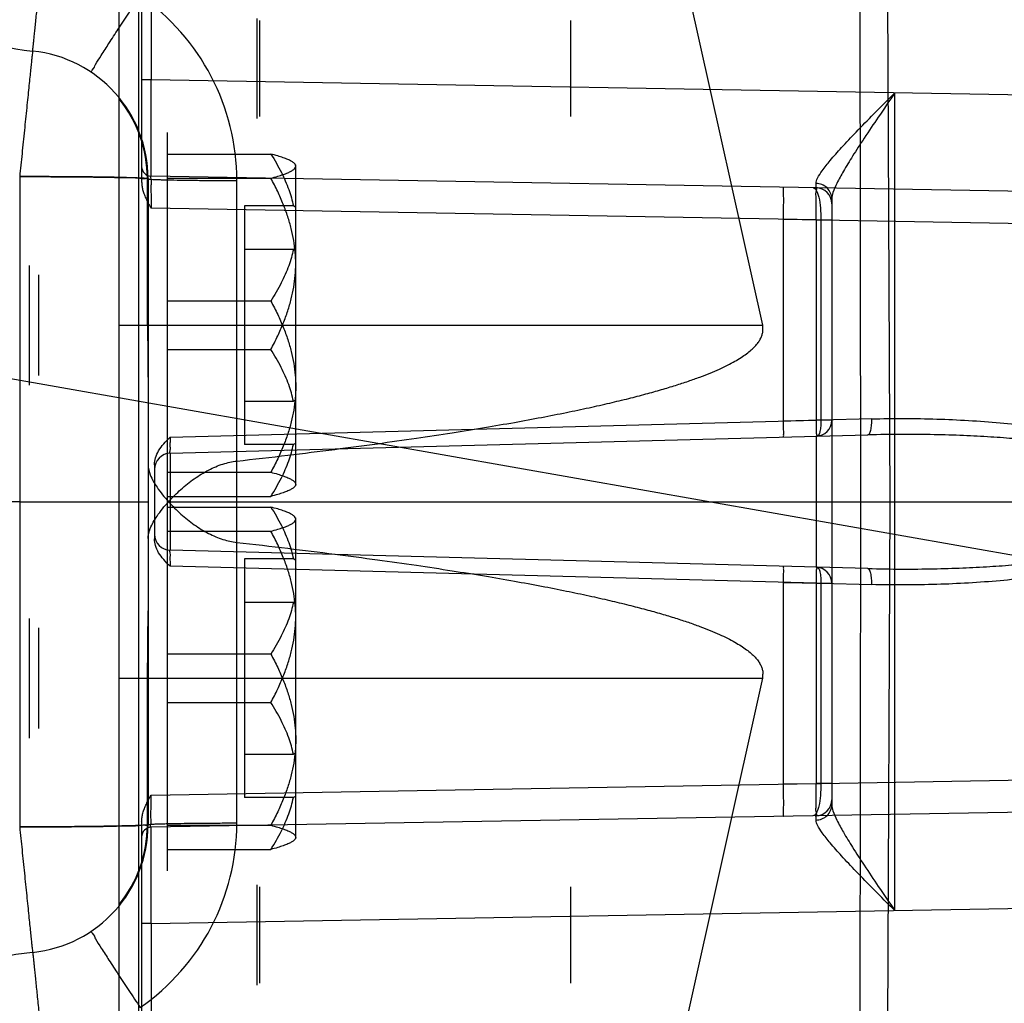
# Model space of a CAD drawing. Header units: millimetres. Extents: x 0 to 770, y -15 to 420.
# Tile 29 of 116: x 145.61 to 148.16, y 268.38 to 270.93. Entities that reach past the tile are written whole.
import ezdxf

# ---------------------------------------------------------------- set-up
doc = ezdxf.new("R2010")
doc.units = ezdxf.units.MM
doc.header["$LTSCALE"] = 32.67
doc.linetypes.add('PHANTOM', pattern=[0.8, 0.45, -0.05, 0.1, -0.05, 0.1, -0.05])
doc.layers.get('0').update_dxf_attribs({"linetype": 'CONTINUOUS'})
doc.layers.add('CRV2', color=7, linetype='CONTINUOUS')
doc.layers.add('DRIV_DIM', color=7, linetype='CONTINUOUS')
doc.styles.get("Standard").update_dxf_attribs({"font": 'txt', "width": 0.8})
doc.dimstyles.new('DIMSTYLE_11', dxfattribs={"dimtxt": 3.8, "dimasz": 1.8, "dimexe": 2, "dimexo": 1.5, "dimgap": 0.95, "dimtad": 1, "dimdec": 0, "dimlfac": 12, "dimdsep": 46, "dimtxsty": 'STANDARD', "dimblk": 'OPEN', "dimblk1": 'OPEN', "dimblk2": 'OPEN', "dimcen": 0.09, "dimadec": 0, "dimazin": 0, "dimtp": 0.001, "dimtm": 0.001, "dimtfac": 1, "dimtdec": 0, "dimtofl": 0, "dimtmove": 0, "dimatfit": 3, "dimldrblk": 'OPEN', "dimfxl": 1, "dimtolj": 1, "dimarcsym": 0})
doc.dimstyles.new('DIMSTYLE_12', dxfattribs={"dimtxt": 3.8, "dimasz": 1.8, "dimexe": 2, "dimexo": 1.5, "dimgap": 1.9, "dimtad": 1, "dimdec": 3, "dimlfac": 12, "dimdsep": 46, "dimtxsty": 'STANDARD', "dimblk": 'OPEN', "dimblk1": 'OPEN', "dimblk2": 'OPEN', "dimcen": 0.09, "dimadec": 0, "dimazin": 0, "dimtp": 0.5, "dimtm": 0.5, "dimtfac": 1, "dimtdec": 3, "dimtofl": 0, "dimtmove": 0, "dimatfit": 3, "dimldrblk": 'OPEN', "dimfxl": 1, "dimtolj": 1, "dimarcsym": 0})

# ---------------------------------------------------------------- blocks, each defined once
blk = doc.blocks.new('_OPEN')
at = {"color": 0, "linetype": 'BYBLOCK'}
for p, q in [((0, 0), (-1, 0.342)), ((-1, -0.342), (0, 0)), ((-1, 0), (0, 0))]:
    blk.add_line(p, q, dxfattribs=at)
blk = doc.blocks.new('*D40')
at = {"layer": 'DRIV_DIM', "color": 2, "linetype": 'CONTINUOUS'}
for p, q in [((192.9772, 272.721), (192.9772, 289.6042)), ((144.9815, 279.7519), (194.9772, 279.7519)), ((192.9772, 279.7519), (192.9772, 272.721)), ((192.9772, 265.6901), (192.9772, 272.721)), ((144.9815, 265.6901), (194.9772, 265.6901))]:
    blk.add_line(p, q, dxfattribs=at)
at = {"layer": 'DRIV_DIM', "color": 2, "linetype": 'CONTINUOUS', "xscale": 1.8, "yscale": 1.8, "zscale": 1.8}
for p, rotation in [((192.9772, 279.7519), 90), ((192.9772, 265.6901), 270)]:
    blk.add_blockref('_OPEN', p, dxfattribs=dict(at, rotation=rotation))
blk = doc.blocks.new('*D42')
at = {"layer": 'DRIV_DIM', "color": 2, "linetype": 'CONTINUOUS'}
for p, q in [((203.903, 272.721), (203.903, 261.5335)), ((203.903, 250.346), (203.903, 261.5335)), ((117.3148, 250.346), (205.903, 250.346))]:
    blk.add_line(p, q, dxfattribs=at)
at = {"layer": 'DRIV_DIM', "color": 2, "linetype": 'CONTINUOUS', "xscale": 1.8, "yscale": 1.8, "zscale": 1.8}
for p, rotation in [((203.903, 272.721), 90), ((203.903, 250.346), 270)]:
    blk.add_blockref('_OPEN', p, dxfattribs=dict(at, rotation=rotation))
blk = doc.blocks.new('*D44')
at = {"layer": 'DRIV_DIM', "color": 2, "linetype": 'CONTINUOUS'}
for p, q in [((19.2403, 272.721), (13.6785, 272.721)), ((235.2307, 254.1921), (244.8484, 252.4962))]:
    blk.add_line(p, q, dxfattribs=at)
for points in [[(16.3082, 270.9259), (15.6785, 272.721), (15.077, 270.9162)], [(243.1577, 250.9617), (242.8788, 252.8435), (241.9469, 251.1851)]]:
    blk.add_lwpolyline(points, dxfattribs=at)
for start, end in [(180, 265), (265, 350)]:
    blk.add_arc((130.1482, 272.721), 114.4697, start, end, dxfattribs=at)

msp = doc.modelspace()

# ---------------------------------------------------------------- linework, layer by layer
at = {"color": 6, "linetype": 'CONTINUOUS'}
for p, q in [((145.864833, 267.84823), (145.864833, 271.510404)), ((147.263966, 271.357415), (147.535082, 270.13765)), ((145.915063, 271.144788), (145.915063, 268.213846)), ((146.223166, 270.674109), (146.223166, 270.934525)), ((146.229806, 270.679317), (146.229806, 270.929317)), ((147.037333, 270.679317), (147.037333, 270.929317)), ((145.989833, 268.720984), (145.989833, 270.63765)), ((145.989833, 270.582079), (146.258708, 270.582079)), ((146.323166, 269.720984), (146.323166, 270.554317)), ((145.989833, 270.519469), (146.258708, 270.519469)), ((146.317188, 270.447383), (146.189833, 270.447383)), ((146.189833, 270.447383), (146.189833, 269.827918)), ((146.323166, 270.443693), (146.317188, 270.447383)), ((146.189833, 270.334957), (146.317188, 270.334957)), ((146.323166, 270.331267), (146.317188, 270.334957)), ((146.258708, 270.200261), (145.989833, 270.200261)), ((145.989833, 270.07504), (146.258708, 270.07504)), ((146.189833, 269.940343), (146.317188, 269.940343)), ((146.323166, 269.944034), (146.317188, 269.940343)), ((146.317188, 269.827918), (146.189833, 269.827918)), ((146.323166, 269.831608), (146.317188, 269.827918)), ((145.989833, 269.755832), (146.258708, 269.755832)), ((145.6065, 269.679317), (143.764833, 269.679317)), ((145.6065, 269.679317), (145.939833, 269.679317)), ((145.989833, 269.693221), (146.258708, 269.693221)), ((145.993095, 269.679317), (146.170203, 269.679317)), ((146.170203, 269.679317), (151.376307, 269.679317)), ((145.989833, 269.665413), (146.258708, 269.665413)), ((146.323166, 268.804317), (146.323166, 269.63765)), ((145.989833, 269.602802), (146.258708, 269.602802)), ((146.317188, 269.530716), (146.189833, 269.530716)), ((146.189833, 269.530716), (146.189833, 268.911251)), ((146.323166, 269.527026), (146.317188, 269.530716)), ((146.189833, 269.418291), (146.317188, 269.418291)), ((146.323166, 269.4146), (146.317188, 269.418291)), ((146.258708, 269.283594), (145.989833, 269.283594)), ((147.535082, 269.220984), (147.263966, 268.001219)), ((145.989833, 269.158373), (146.258708, 269.158373)), ((146.189833, 269.023677), (146.317188, 269.023677)), ((146.323166, 269.027367), (146.317188, 269.023677)), ((146.317188, 268.911251), (146.189833, 268.911251)), ((146.323166, 268.914941), (146.317188, 268.911251)), ((145.989833, 268.839165), (146.258708, 268.839165)), ((145.989833, 268.776555), (146.258708, 268.776555)), ((146.223166, 268.424109), (146.223166, 268.684525)), ((146.229806, 268.429317), (146.229806, 268.679317)), ((147.037333, 268.429317), (147.037333, 268.679317))]:
    msp.add_line(p, q, dxfattribs=at)
at = {"color": 9, "linetype": 'CONTINUOUS'}
for p, q in [((147.787288, 271.393309), (147.789637, 269.679317)), ((147.858066, 271.392501), (147.865806, 269.679317)), ((145.94773, 271.244321), (145.94773, 270.774683)), ((145.923166, 271.221416), (145.923166, 270.509843)), ((145.94773, 270.774683), (145.923166, 270.774683)), ((150.034116, 270.703355), (145.94773, 270.774683)), ((147.878591, 268.617654), (147.878591, 270.74098)), ((145.6065, 270.523564), (145.6065, 268.83507)), ((145.613632, 270.523563), (145.6065, 270.523564)), ((145.939833, 270.517746), (145.939833, 268.840888)), ((148.703615, 270.476617), (145.94773, 270.524722)), ((146.170203, 268.845251), (146.170203, 270.513383)), ((147.714833, 270.466175), (147.714833, 268.892459)), ((147.674257, 270.411277), (145.947512, 270.441417)), ((147.589588, 270.412755), (147.686522, 270.411401)), ((147.589588, 269.888733), (147.589588, 270.412755)), ((147.674257, 270.411277), (147.714833, 270.411277)), ((147.674257, 270.411277), (147.674257, 269.89095)), ((147.686522, 270.411401), (148.723729, 270.393297)), ((147.686522, 270.411401), (147.686522, 269.891018)), ((145.631518, 270.293146), (145.631518, 269.982155)), ((145.6563, 270.007154), (145.6563, 270.268146)), ((145.864833, 270.13765), (147.535082, 270.13765)), ((145.997076, 269.847032), (147.674257, 269.89095)), ((147.686522, 269.891018), (147.589588, 269.888733)), ((147.714833, 269.89095), (147.674257, 269.89095)), ((147.818617, 269.894477), (147.686522, 269.891018)), ((145.997076, 269.80538), (147.808924, 269.852824)), ((147.674257, 269.849298), (147.674257, 269.509336)), ((145.997076, 269.80538), (145.997076, 269.553254)), ((145.9565, 269.775507), (145.9565, 269.583127)), ((147.789637, 269.679317), (147.787288, 267.965325)), ((147.865806, 269.679317), (147.858066, 267.966133)), ((147.808924, 269.50581), (145.997076, 269.553254)), ((147.674257, 269.467684), (145.997076, 269.511602)), ((147.589588, 269.469901), (147.686522, 269.467616)), ((147.589588, 268.945879), (147.589588, 269.469901)), ((147.674257, 269.467684), (147.714833, 269.467684)), ((147.674257, 269.467684), (147.674257, 268.947357)), ((147.686522, 269.467616), (147.818617, 269.464157)), ((147.686522, 269.467616), (147.686522, 268.947233)), ((145.631518, 269.376479), (145.631518, 269.065488)), ((145.6563, 269.090488), (145.6563, 269.35148)), ((145.864833, 269.220984), (147.535082, 269.220984)), ((148.723729, 268.965337), (147.686522, 268.947233)), ((145.947512, 268.917217), (147.674257, 268.947357)), ((147.686522, 268.947233), (147.589588, 268.945879)), ((147.714833, 268.947357), (147.674257, 268.947357)), ((148.703615, 268.882017), (145.94773, 268.833912)), ((145.613632, 268.835071), (145.6065, 268.83507)), ((145.923166, 268.848791), (145.923166, 268.137218)), ((145.94773, 268.583951), (150.034116, 268.655279)), ((145.94773, 268.583951), (145.923166, 268.583951)), ((145.94773, 268.583951), (145.94773, 268.114313))]:
    msp.add_line(p, q, dxfattribs=at)
for centre, radius, start, end in [((145.707327, 271.51265), 0.666667, 204.566675, 264.213196), ((145.586868, 270.513383), 0.583335, 0.000021, 55.241589), ((145.6065, 270.517746), 0.333333, 0, 84.213196), ((145.948166, 270.549718), 0.025, 180, 269), ((147.673166, 270.452931), 0.041667, 0, 89), ((147.673166, 269.89095), 0.041667, 271.5, 360), ((145.998166, 269.763727), 0.041667, 91.5, 180), ((145.998166, 269.594907), 0.041667, 180, 268.5), ((147.673166, 269.467684), 0.041667, 0, 88.5), ((147.673166, 268.905703), 0.041667, 271, 360), ((145.6065, 268.840888), 0.333333, 275.786804, 360), ((145.586867, 268.845252), 0.583337, 304.758432, 359.999835), ((145.948166, 268.808916), 0.025, 91, 180), ((145.707327, 267.845984), 0.666667, 95.786804, 155.433325)]:
    msp.add_arc(centre, radius, start, end, dxfattribs=at)
at = {"color": 6, "linetype": 'CONTINUOUS'}
for centre, start, end in [((145.6065, 270.517746), 0.107159, 38.791031), ((145.6065, 268.840888), 321.208969, 359.892841)]:
    msp.add_arc(centre, 0.331436, start, end, dxfattribs=at)
for centre, major_axis, ratio, start_param, end_param in [((145.6065, 268.483231), (0, 19.099563), 0.01745241, -1.48406683, -1.46403962), ((139.865522, 270.13765), (7.670736, -0.010643), 0.07875032, 0.00010926, 0.01761661), ((145.6065, 270.875403), (0, -19.099563), 0.01745241, 1.46403962, 1.48406683), ((139.865522, 269.220984), (7.670736, 0.010643), 0.07875032, -0.01761661, -0.00010926)]:
    msp.add_ellipse(centre, major_axis=major_axis, ratio=ratio, start_param=start_param, end_param=end_param, dxfattribs=at)
at = {"color": 9, "linetype": 'CONTINUOUS'}
for points, knots in [([(145.640109, 270.849381), (145.640443, 270.849347), (145.6401, 270.850685), (145.640489, 270.851742), (145.640667, 270.854727), (145.641307, 270.859531), (145.642076, 270.86732), (145.643161, 270.877408), (145.644454, 270.889881), (145.645981, 270.904561), (145.648408, 270.928069), (145.651818, 270.961239), (145.65619, 271.003995), (145.660744, 271.048691), (145.663802, 271.078811), (145.665316, 271.093744)], [0, 0, 0, 0, 0.00409979, 0.00932648, 0.01676479, 0.03855652, 0.07003524, 0.11157087, 0.16277266, 0.22305975, 0.29185124, 0.45135388, 0.63028386, 0.8167046, 1, 1, 1, 1]), ([(145.640109, 270.849381), (145.639997, 270.849392), (145.640137, 270.848652), (145.639812, 270.847921), (145.639728, 270.846039), (145.639237, 270.842395), (145.638578, 270.835728), (145.637715, 270.827873), (145.636885, 270.819965), (145.635829, 270.809925), (145.634317, 270.795428), (145.632282, 270.775819), (145.62997, 270.753441), (145.627414, 270.728622), (145.623639, 270.69185), (145.618656, 270.643124), (145.612587, 270.583548), (145.608513, 270.543419), (145.6065, 270.523564)], [0, 0, 0, 0, 0.00102494, 0.004133, 0.00938847, 0.01685426, 0.0386678, 0.07007531, 0.08951627, 0.11143873, 0.1625584, 0.22300705, 0.2920063, 0.36860598, 0.45151987, 0.63057583, 0.81721376, 1, 1, 1, 1]), ([(145.947733, 270.524722), (145.947628, 270.524723), (145.947833, 270.525388), (145.947606, 270.526081), (145.947707, 270.527754), (145.947612, 270.530914), (145.947638, 270.536459), (145.947589, 270.544691), (145.947579, 270.55513), (145.947562, 270.567637), (145.947554, 270.582138), (145.94755, 270.605094), (145.947562, 270.637607), (145.947612, 270.696524), (145.947677, 270.742805), (145.947733, 270.774683)], [0, 0, 0, 0, 0.00126004, 0.00499976, 0.0111758, 0.0197435, 0.04387452, 0.07703386, 0.1188666, 0.16903449, 0.22718485, 0.29289067, 0.44454864, 0.61740413, 1, 1, 1, 1]), ([(145.6065, 270.523564), (145.628176, 270.523564), (145.670688, 270.523486), (145.732458, 270.523193), (145.789221, 270.522587), (145.83948, 270.522161), (145.87932, 270.520592), (145.912325, 270.52143), (145.926371, 270.517321), (145.939833, 270.519915), (145.939833, 270.517746)], [0, 0, 0, 0, 0.19499374, 0.38249633, 0.55530481, 0.70678165, 0.83111084, 0.92352409, 0.98049564, 1, 1, 1, 1]), ([(145.937935, 270.518366), (145.934405, 270.518941), (145.923993, 270.519523), (145.903552, 270.520481), (145.873486, 270.521263), (145.834354, 270.52204), (145.787138, 270.522672), (145.733311, 270.523162), (145.674726, 270.523474), (145.634293, 270.523555), (145.613632, 270.523563)], [0, 0, 0, 0, 0.03307469, 0.09620241, 0.18940755, 0.3111187, 0.45820381, 0.62608055, 0.80892707, 1, 1, 1, 1]), ([(145.939833, 270.517746), (145.939833, 270.517412), (145.941767, 270.517352), (145.9441, 270.516808), (145.949495, 270.516568), (145.956525, 270.516138), (145.965994, 270.51579), (145.977555, 270.51542), (145.991242, 270.515077), (146.013176, 270.514623), (146.044255, 270.514157), (146.08455, 270.513749), (146.127062, 270.513486), (146.155858, 270.513403), (146.170203, 270.513383)], [0, 0, 0, 0, 0.00435436, 0.01701603, 0.03875231, 0.06994518, 0.1108095, 0.16120112, 0.22079163, 0.28887663, 0.44675081, 0.62525492, 0.81331051, 1, 1, 1, 1]), ([(145.94773, 270.524722), (145.94401, 270.524787), (145.949377, 270.510793), (145.946641, 270.499781), (145.947635, 270.481844), (145.94733, 270.462581), (145.947474, 270.448605), (145.947512, 270.441417)], [0, 0, 0, 0, 0.13398519, 0.29291267, 0.5000108, 0.74116943, 1, 1, 1, 1]), ([(147.589588, 270.412755), (147.589676, 270.417812), (147.589829, 270.42803), (147.589987, 270.443233), (147.590029, 270.457777), (147.590046, 270.470892), (147.589755, 270.481245), (147.58987, 270.489546), (147.589035, 270.493036), (147.589345, 270.496067), (147.588861, 270.496076)], [0, 0, 0, 0, 0.18196262, 0.36772818, 0.54659758, 0.70639505, 0.835876, 0.92898784, 0.98257099, 1, 1, 1, 1]), ([(147.666408, 270.494722), (147.669683, 270.494665), (147.674651, 270.489096), (147.678387, 270.480302), (147.68301, 270.464624), (147.686049, 270.44135), (147.686688, 270.421603), (147.686522, 270.411401)], [0, 0, 0, 0, 0.11059663, 0.2076527, 0.33456309, 0.65551613, 1, 1, 1, 1]), ([(147.674257, 270.411277), (147.674319, 270.418464), (147.674501, 270.432437), (147.674235, 270.451714), (147.675186, 270.469612), (147.672511, 270.480733), (147.677619, 270.494526), (147.673894, 270.494591)], [0, 0, 0, 0, 0.25877272, 0.4998955, 0.70695689, 0.86586183, 1, 1, 1, 1]), ([(147.673894, 270.494591), (147.674133, 270.494587), (147.673675, 270.496127), (147.674191, 270.497698), (147.673955, 270.501569), (147.674067, 270.504292), (147.674077, 270.50594)], [0, 0, 0, 0, 0.06328674, 0.25192362, 0.56461983, 1, 1, 1, 1]), ([(147.714833, 270.466175), (147.714833, 270.471088), (147.712782, 270.48148), (147.703647, 270.494859), (147.689858, 270.503712), (147.679205, 270.505833), (147.674077, 270.50594)], [0, 0, 0, 0, 0.235242, 0.49248078, 0.75444345, 1, 1, 1, 1]), ([(147.589588, 269.847081), (147.58983, 269.847087), (147.589662, 269.848601), (147.590064, 269.850349), (147.58997, 269.854498), (147.59007, 269.859674), (147.590005, 269.866229), (147.58989, 269.876024), (147.589721, 269.883625), (147.589588, 269.888733)], [0, 0, 0, 0, 0.01742862, 0.07100974, 0.16411678, 0.29359137, 0.45338311, 0.63225108, 1, 1, 1, 1]), ([(147.674257, 269.89095), (147.674369, 269.886662), (147.674392, 269.878682), (147.675155, 269.866769), (147.673492, 269.859054), (147.676915, 269.849368), (147.674257, 269.849298)], [0, 0, 0, 0, 0.30884448, 0.58743866, 0.80856663, 1, 1, 1, 1]), ([(147.686522, 269.891018), (147.686646, 269.885926), (147.686497, 269.876105), (147.684566, 269.862933), (147.682286, 269.853846), (147.678463, 269.849408), (147.676829, 269.849365)], [0, 0, 0, 0, 0.34486192, 0.66592999, 0.88930131, 1, 1, 1, 1]), ([(147.808924, 269.852825), (147.810546, 269.852869), (147.814349, 269.857244), (147.816661, 269.866366), (147.818592, 269.87955), (147.818741, 269.889416), (147.818617, 269.894477)], [0, 0, 0, 0, 0.10988026, 0.33109737, 0.65722023, 1, 1, 1, 1]), ([(147.818617, 269.894479), (147.8749, 269.895953), (147.986277, 269.895622), (148.14903, 269.886173), (148.278842, 269.871043), (148.375388, 269.85446), (148.440759, 269.840418), (148.50022, 269.824578), (148.553184, 269.807221), (148.599134, 269.788539), (148.637611, 269.768726), (148.668232, 269.747879), (148.690791, 269.72612), (148.705097, 269.703324), (148.710214, 269.679317), (148.705097, 269.65531), (148.690791, 269.632514), (148.668232, 269.610755), (148.637611, 269.589908), (148.599134, 269.570095), (148.553184, 269.551413), (148.50022, 269.534056), (148.440759, 269.518216), (148.375388, 269.504174), (148.278842, 269.487591), (148.14903, 269.472461), (147.986277, 269.463012), (147.8749, 269.462681), (147.818617, 269.464155)], [0, 0, 0, 0, 0.08848825, 0.17493431, 0.25610884, 0.29373074, 0.32885939, 0.36115767, 0.39039844, 0.41640181, 0.43903929, 0.45829734, 0.4744259, 0.48798326, 0.5, 0.51201674, 0.5255741, 0.54170266, 0.56096071, 0.58359819, 0.60960156, 0.63884233, 0.67114061, 0.70626926, 0.74389116, 0.82506569, 0.91151175, 1, 1, 1, 1]), ([(147.808924, 269.50581), (147.83831, 269.50504), (147.895013, 269.504226), (147.97703, 269.504902), (148.053037, 269.507163), (148.123314, 269.510737), (148.188177, 269.515404), (148.247959, 269.520981), (148.30296, 269.527279), (148.353447, 269.53418), (148.399668, 269.541623), (148.441927, 269.549566), (148.480575, 269.557942), (148.515941, 269.566698), (148.548245, 269.575798), (148.577589, 269.58543), (148.604123, 269.595491), (148.627752, 269.605993), (148.648734, 269.617212), (148.666842, 269.629111), (148.681918, 269.641975), (148.693057, 269.656013), (148.69921, 269.671431), (148.698962, 269.687405), (148.69275, 269.702394), (148.681901, 269.716382), (148.667162, 269.729349), (148.64921, 269.741197), (148.628596, 269.75219), (148.605312, 269.762675), (148.579262, 269.772644), (148.550456, 269.782169), (148.518708, 269.791186), (148.483787, 269.799947), (148.445408, 269.808368), (148.403276, 269.816389), (148.357075, 269.823918), (148.306519, 269.830908), (148.251336, 269.837303), (148.191237, 269.842981), (148.125924, 269.847742), (148.055095, 269.851394), (147.978462, 269.85371), (147.895752, 269.854416), (147.838564, 269.853601), (147.808924, 269.852824)], [0, 0, 0, 0, 0.04705689, 0.09076647, 0.13128312, 0.16877084, 0.20340004, 0.2353741, 0.26487596, 0.29201171, 0.31693517, 0.33980987, 0.36083467, 0.38022846, 0.39812297, 0.41454594, 0.4296513, 0.44352986, 0.45591014, 0.46769791, 0.47815471, 0.48751034, 0.49613334, 0.50417741, 0.51241348, 0.52165939, 0.53229538, 0.54369838, 0.55601837, 0.56965799, 0.58454906, 0.60064733, 0.61820844, 0.63736898, 0.65827104, 0.68109635, 0.706016, 0.73319475, 0.76278625, 0.79493571, 0.82982006, 0.86760576, 0.90845751, 0.95253719, 1, 1, 1, 1]), ([(145.997076, 269.847032), (145.996958, 269.842785), (145.996944, 269.834825), (145.99617, 269.82284), (145.997856, 269.815214), (145.994444, 269.805311), (145.997076, 269.80538)], [0, 0, 0, 0, 0.30587747, 0.58663879, 0.81045138, 1, 1, 1, 1]), ([(145.997076, 269.553254), (145.994439, 269.553324), (145.997856, 269.543407), (145.99617, 269.535777), (145.996944, 269.523798), (145.996958, 269.515844), (145.997076, 269.511602)], [0, 0, 0, 0, 0.18989311, 0.4138395, 0.6944979, 1, 1, 1, 1]), ([(147.589588, 269.469901), (147.589721, 269.475009), (147.58989, 269.48261), (147.590005, 269.492405), (147.59007, 269.49896), (147.58997, 269.504136), (147.590064, 269.508285), (147.589662, 269.510033), (147.58983, 269.511547), (147.589588, 269.511553)], [0, 0, 0, 0, 0.36774892, 0.54661689, 0.70640863, 0.83588322, 0.92899026, 0.98257138, 1, 1, 1, 1]), ([(147.674257, 269.509336), (147.676915, 269.509266), (147.673492, 269.49958), (147.675155, 269.491865), (147.674392, 269.479952), (147.674369, 269.471972), (147.674257, 269.467684)], [0, 0, 0, 0, 0.19143337, 0.41256134, 0.69115552, 1, 1, 1, 1]), ([(147.676829, 269.509269), (147.678463, 269.509226), (147.682286, 269.504788), (147.684566, 269.495701), (147.686497, 269.482529), (147.686646, 269.472708), (147.686522, 269.467616)], [0, 0, 0, 0, 0.11069869, 0.33407001, 0.65513808, 1, 1, 1, 1]), ([(147.818617, 269.464157), (147.818741, 269.469218), (147.818592, 269.479084), (147.816661, 269.492268), (147.814349, 269.50139), (147.810546, 269.505765), (147.808924, 269.505809)], [0, 0, 0, 0, 0.34277977, 0.66890263, 0.89011974, 1, 1, 1, 1]), ([(147.588861, 268.862558), (147.589345, 268.862567), (147.589035, 268.865598), (147.58987, 268.869088), (147.589755, 268.877389), (147.590046, 268.887742), (147.590029, 268.900857), (147.589987, 268.915401), (147.589829, 268.930604), (147.589676, 268.940822), (147.589588, 268.945879)], [0, 0, 0, 0, 0.01742901, 0.07101216, 0.164124, 0.29360495, 0.45340242, 0.63227182, 0.81803738, 1, 1, 1, 1]), ([(147.686522, 268.947233), (147.686688, 268.937031), (147.686049, 268.917284), (147.68301, 268.89401), (147.678387, 268.878332), (147.674651, 268.869538), (147.669683, 268.863969), (147.666408, 268.863912)], [0, 0, 0, 0, 0.34448387, 0.66543691, 0.7923473, 0.88940337, 1, 1, 1, 1]), ([(147.673894, 268.864043), (147.677619, 268.864108), (147.672511, 268.877902), (147.675186, 268.889022), (147.674235, 268.906921), (147.674501, 268.926198), (147.674319, 268.94017), (147.674257, 268.947357)], [0, 0, 0, 0, 0.13414101, 0.29304905, 0.50011253, 0.74123397, 1, 1, 1, 1]), ([(145.94773, 268.833912), (145.94401, 268.833847), (145.949377, 268.847841), (145.946641, 268.858853), (145.947635, 268.87679), (145.94733, 268.896053), (145.947474, 268.910029), (145.947512, 268.917217)], [0, 0, 0, 0, 0.13398519, 0.29291267, 0.5000108, 0.74116943, 1, 1, 1, 1]), ([(147.674077, 268.852694), (147.679205, 268.852801), (147.689858, 268.854922), (147.703647, 268.863775), (147.712782, 268.877154), (147.714833, 268.887546), (147.714833, 268.892459)], [0, 0, 0, 0, 0.24555655, 0.50751921, 0.764758, 1, 1, 1, 1]), ([(147.674077, 268.852694), (147.674067, 268.854342), (147.673955, 268.857065), (147.674191, 268.860936), (147.673675, 268.862507), (147.674133, 268.864047), (147.673894, 268.864043)], [0, 0, 0, 0, 0.43538017, 0.74807638, 0.93671326, 1, 1, 1, 1]), ([(145.6065, 268.83507), (145.628176, 268.83507), (145.670688, 268.835148), (145.732458, 268.835441), (145.789221, 268.836047), (145.83948, 268.836473), (145.87932, 268.838042), (145.912325, 268.837204), (145.926371, 268.841313), (145.939833, 268.838719), (145.939833, 268.840888)], [0, 0, 0, 0, 0.19499374, 0.38249633, 0.55530481, 0.70678165, 0.83111084, 0.92352409, 0.98049564, 1, 1, 1, 1]), ([(145.6065, 268.83507), (145.608513, 268.815215), (145.612587, 268.775086), (145.618656, 268.71551), (145.623639, 268.666784), (145.627414, 268.630012), (145.62997, 268.605193), (145.632282, 268.582815), (145.634317, 268.563206), (145.635829, 268.548709), (145.636885, 268.538669), (145.637715, 268.530761), (145.638578, 268.522906), (145.639237, 268.516239), (145.639728, 268.512595), (145.639812, 268.510713), (145.640137, 268.509982), (145.639997, 268.509242), (145.640109, 268.509253)], [0, 0, 0, 0, 0.18278624, 0.36942417, 0.54848013, 0.63139402, 0.7079937, 0.77699295, 0.8374416, 0.88856127, 0.91048373, 0.92992469, 0.9613322, 0.98314574, 0.99061153, 0.995867, 0.99897506, 1, 1, 1, 1]), ([(145.937935, 268.840268), (145.934405, 268.839693), (145.923993, 268.839111), (145.903552, 268.838153), (145.873486, 268.837371), (145.834354, 268.836594), (145.787138, 268.835962), (145.733311, 268.835472), (145.674726, 268.83516), (145.634293, 268.835079), (145.613632, 268.835071)], [0, 0, 0, 0, 0.03307469, 0.09620241, 0.18940755, 0.3111187, 0.45820381, 0.62608055, 0.80892707, 1, 1, 1, 1]), ([(145.939833, 268.840888), (145.939833, 268.841222), (145.941767, 268.841282), (145.9441, 268.841826), (145.949494, 268.842066), (145.956523, 268.842496), (145.96599, 268.842844), (145.97755, 268.843214), (145.991235, 268.843556), (146.013166, 268.844011), (146.044241, 268.844477), (146.084532, 268.844885), (146.127049, 268.845148), (146.155851, 268.845231), (146.170203, 268.845251)], [0, 0, 0, 0, 0.00435379, 0.01701366, 0.0387468, 0.06993516, 0.11079361, 0.16117812, 0.22076046, 0.2888365, 0.44669166, 0.62517759, 0.81321832, 1, 1, 1, 1]), ([(145.947733, 268.583951), (145.947677, 268.615829), (145.947612, 268.66211), (145.947562, 268.721027), (145.94755, 268.75354), (145.947554, 268.776496), (145.947562, 268.790997), (145.947579, 268.803504), (145.947589, 268.813943), (145.947638, 268.822175), (145.947612, 268.82772), (145.947707, 268.83088), (145.947606, 268.832553), (145.947833, 268.833246), (145.947628, 268.833911), (145.947733, 268.833912)], [0, 0, 0, 0, 0.38259587, 0.55545136, 0.70710933, 0.77281515, 0.83096551, 0.8811334, 0.92296614, 0.95612548, 0.9802565, 0.9888242, 0.99500024, 0.99873996, 1, 1, 1, 1]), ([(145.640109, 268.509253), (145.640443, 268.509287), (145.6401, 268.507949), (145.640489, 268.506892), (145.640667, 268.503907), (145.641307, 268.499103), (145.642076, 268.491314), (145.643161, 268.481226), (145.644454, 268.468753), (145.645981, 268.454073), (145.648408, 268.430565), (145.651818, 268.397395), (145.65619, 268.354639), (145.660744, 268.309943), (145.663802, 268.279823), (145.665316, 268.26489)], [0, 0, 0, 0, 0.00409979, 0.00932648, 0.01676479, 0.03855652, 0.07003524, 0.11157087, 0.16277266, 0.22305975, 0.29185124, 0.45135388, 0.63028386, 0.8167046, 1, 1, 1, 1])]:
    msp.add_open_spline(points, degree=3, knots=knots, dxfattribs=at)
at = {"color": 6, "linetype": 'CONTINUOUS'}
for points, knots in [([(145.792683, 270.794237), (145.791034, 270.795345), (145.799452, 270.80435), (145.803597, 270.816938), (145.820506, 270.841203), (145.839114, 270.871393), (145.863398, 270.908256), (145.890412, 270.949282), (145.909549, 270.977902), (145.919437, 270.992629)], [0, 0, 0, 0, 0.02530785, 0.09844906, 0.21616682, 0.3730335, 0.56187574, 0.77408727, 1, 1, 1, 1]), ([(147.674077, 270.50594), (147.673939, 270.510512), (147.678918, 270.522372), (147.691541, 270.541889), (147.712775, 270.568364), (147.742371, 270.601522), (147.780317, 270.64179), (147.8267, 270.688981), (147.86026, 270.722953), (147.878591, 270.74098)], [0, 0, 0, 0, 0.0437679, 0.117354, 0.22483592, 0.36680754, 0.5431193, 0.75399713, 1, 1, 1, 1]), ([(147.878591, 270.74098), (147.864344, 270.719961), (147.837429, 270.681023), (147.800761, 270.626254), (147.770367, 270.579473), (147.746524, 270.540439), (147.729194, 270.509095), (147.718576, 270.485482), (147.714833, 270.471643), (147.714833, 270.466175)], [0, 0, 0, 0, 0.23702945, 0.44184444, 0.61526988, 0.75769261, 0.86892578, 0.94895625, 1, 1, 1, 1]), ([(146.258708, 270.582079), (146.268481, 270.566568), (146.285707, 270.536632), (146.305512, 270.491502), (146.31415, 270.461769), (146.317188, 270.447383)], [0, 0, 0, 0, 0.37279628, 0.7010098, 1, 1, 1, 1]), ([(146.323166, 270.550774), (146.323166, 270.554098), (146.318729, 270.559361), (146.311062, 270.564118), (146.301869, 270.56851), (146.290093, 270.57293), (146.275425, 270.577579), (146.264623, 270.58054), (146.258708, 270.582079)], [0, 0, 0, 0, 0.13503096, 0.23988859, 0.37554755, 0.54498567, 0.75169072, 1, 1, 1, 1]), ([(146.258708, 270.519469), (146.264624, 270.521008), (146.275427, 270.523969), (146.290095, 270.528618), (146.301871, 270.533039), (146.311064, 270.53743), (146.31873, 270.542188), (146.323166, 270.54745), (146.323166, 270.550774)], [0, 0, 0, 0, 0.24833298, 0.45505193, 0.62449095, 0.76013764, 0.86498611, 1, 1, 1, 1]), ([(146.323166, 270.297254), (146.323166, 270.307353), (146.322297, 270.327671), (146.318397, 270.358208), (146.311902, 270.389015), (146.302791, 270.420313), (146.290982, 270.45241), (146.276292, 270.485711), (146.264896, 270.508036), (146.258708, 270.519469)], [0, 0, 0, 0, 0.12959955, 0.260585, 0.39462435, 0.53320502, 0.67852108, 0.8331798, 1, 1, 1, 1]), ([(145.923166, 270.509843), (145.923165, 270.506753), (145.923641, 270.500216), (145.925661, 270.490024), (145.929099, 270.478983), (145.93399, 270.467134), (145.940229, 270.454484), (145.945044, 270.445911), (145.947512, 270.441417)], [0, 0, 0, 0, 0.12631056, 0.26698539, 0.42383376, 0.59817628, 0.7904416, 1, 1, 1, 1]), ([(146.317188, 270.334957), (146.314108, 270.320369), (146.30538, 270.29045), (146.285509, 270.245351), (146.268374, 270.215603), (146.258708, 270.200261)], [0, 0, 0, 0, 0.30318675, 0.63126789, 1, 1, 1, 1]), ([(146.258708, 270.07504), (146.264897, 270.086473), (146.276294, 270.108801), (146.290984, 270.142105), (146.302794, 270.174202), (146.311904, 270.2055), (146.318398, 270.236306), (146.322297, 270.266841), (146.323166, 270.287156), (146.323166, 270.297254)], [0, 0, 0, 0, 0.16683711, 0.32150925, 0.46683136, 0.60540624, 0.73944113, 0.87041631, 1, 1, 1, 1]), ([(146.258708, 270.200261), (146.264897, 270.188827), (146.276294, 270.1665), (146.290984, 270.133196), (146.302794, 270.101098), (146.311904, 270.069801), (146.318398, 270.038995), (146.322297, 270.00846), (146.323166, 269.988145), (146.323166, 269.978047)], [0, 0, 0, 0, 0.16683711, 0.32150925, 0.46683136, 0.60540624, 0.73944113, 0.87041631, 1, 1, 1, 1]), ([(145.93858, 270.13765), (145.93861, 270.117901), (145.938841, 270.078735), (145.939506, 270.020484), (145.939833, 269.981978), (145.939833, 269.96289)], [0, 0, 0, 0, 0.33901116, 0.6723332, 1, 1, 1, 1]), ([(146.170131, 269.784861), (146.214434, 269.789834), (146.299196, 269.799661), (146.420867, 269.81475), (146.532021, 269.829483), (146.633599, 269.843861), (146.72643, 269.857889), (146.811256, 269.87157), (146.888759, 269.884914), (146.959572, 269.897934), (147.024272, 269.910646), (147.083358, 269.923064), (147.137259, 269.935196), (147.186367, 269.947054), (147.23104, 269.958647), (147.271606, 269.969988), (147.308363, 269.981089), (147.341586, 269.991963), (147.371521, 270.002624), (147.398393, 270.013087), (147.422399, 270.023364), (147.44374, 270.033479), (147.462599, 270.043461), (147.47913, 270.053342), (147.49343, 270.063136), (147.505569, 270.072845), (147.515591, 270.082446), (147.523526, 270.091886), (147.529435, 270.101082), (147.533455, 270.109992), (147.535757, 270.118618), (147.536257, 270.124315), (147.536257, 270.127074)], [0, 0, 0, 0, 0.09292786, 0.17786292, 0.25555663, 0.32664514, 0.39170356, 0.4512514, 0.50574221, 0.55562757, 0.60132903, 0.64317971, 0.68147498, 0.71649084, 0.74847928, 0.77767255, 0.80428401, 0.8285099, 0.85053097, 0.87051324, 0.88860914, 0.90495143, 0.91972712, 0.93307016, 0.94507353, 0.95582938, 0.96543553, 0.97395725, 0.98147464, 0.98815028, 0.99424936, 1, 1, 1, 1]), ([(146.317188, 269.940343), (146.314108, 269.954932), (146.30538, 269.984851), (146.285509, 270.029949), (146.268374, 270.059697), (146.258708, 270.07504)], [0, 0, 0, 0, 0.30318675, 0.63126789, 1, 1, 1, 1]), ([(146.323166, 269.978047), (146.323166, 269.967947), (146.322297, 269.94763), (146.318397, 269.917093), (146.311902, 269.886286), (146.302791, 269.854988), (146.290982, 269.822891), (146.276292, 269.78959), (146.264896, 269.767265), (146.258708, 269.755832)], [0, 0, 0, 0, 0.12959955, 0.260585, 0.39462435, 0.53320502, 0.67852108, 0.8331798, 1, 1, 1, 1]), ([(145.9565, 269.775507), (145.956468, 269.78149), (145.958436, 269.794248), (145.966886, 269.812697), (145.980493, 269.830344), (145.991341, 269.841357), (145.997076, 269.847032)], [0, 0, 0, 0, 0.21254349, 0.45109623, 0.71336838, 1, 1, 1, 1]), ([(146.258708, 269.693221), (146.268481, 269.708733), (146.285707, 269.738669), (146.305512, 269.783799), (146.31415, 269.813531), (146.317188, 269.827918)], [0, 0, 0, 0, 0.37279628, 0.7010098, 1, 1, 1, 1]), ([(145.939833, 269.774988), (145.939833, 269.766099), (145.945552, 269.745172), (145.964189, 269.712953), (145.982219, 269.691055), (145.993095, 269.679317)], [0, 0, 0, 0, 0.23954485, 0.56877442, 1, 1, 1, 1]), ([(145.993095, 269.679317), (146.003164, 269.690516), (146.024324, 269.711759), (146.059052, 269.739571), (146.095594, 269.762146), (146.132754, 269.777935), (146.15805, 269.783505), (146.170203, 269.784869)], [0, 0, 0, 0, 0.21481289, 0.42669068, 0.63329963, 0.82556856, 1, 1, 1, 1]), ([(146.258708, 269.755832), (146.264624, 269.754292), (146.275427, 269.751332), (146.290095, 269.746682), (146.301871, 269.742262), (146.311064, 269.73787), (146.31873, 269.733113), (146.323166, 269.72785), (146.323166, 269.724527)], [0, 0, 0, 0, 0.24833298, 0.45505193, 0.62449095, 0.76013764, 0.86498611, 1, 1, 1, 1]), ([(146.323166, 269.724527), (146.323166, 269.721203), (146.318729, 269.71594), (146.311062, 269.711182), (146.301869, 269.706791), (146.290093, 269.702371), (146.275425, 269.697721), (146.264623, 269.694761), (146.258708, 269.693221)], [0, 0, 0, 0, 0.13503096, 0.23988859, 0.37554755, 0.54498567, 0.75169072, 1, 1, 1, 1]), ([(145.939833, 269.583646), (145.939833, 269.592535), (145.945552, 269.613462), (145.964189, 269.645681), (145.982219, 269.667579), (145.993095, 269.679317)], [0, 0, 0, 0, 0.23954485, 0.56877442, 1, 1, 1, 1]), ([(145.993095, 269.679317), (146.003164, 269.668118), (146.024324, 269.646875), (146.059052, 269.619063), (146.095594, 269.596488), (146.132754, 269.580699), (146.15805, 269.575129), (146.170203, 269.573765)], [0, 0, 0, 0, 0.21481289, 0.42669068, 0.63329963, 0.82556856, 1, 1, 1, 1]), ([(146.258708, 269.665413), (146.268481, 269.649901), (146.285707, 269.619965), (146.305512, 269.574835), (146.31415, 269.545103), (146.317188, 269.530716)], [0, 0, 0, 0, 0.37279628, 0.7010098, 1, 1, 1, 1]), ([(146.323166, 269.634107), (146.323166, 269.637431), (146.318729, 269.642694), (146.311062, 269.647452), (146.301869, 269.651843), (146.290093, 269.656263), (146.275425, 269.660913), (146.264623, 269.663873), (146.258708, 269.665413)], [0, 0, 0, 0, 0.13503096, 0.23988859, 0.37554755, 0.54498567, 0.75169072, 1, 1, 1, 1]), ([(146.258708, 269.602802), (146.264624, 269.604342), (146.275427, 269.607302), (146.290095, 269.611952), (146.301871, 269.616372), (146.311064, 269.620764), (146.31873, 269.625521), (146.323166, 269.630784), (146.323166, 269.634107)], [0, 0, 0, 0, 0.24833298, 0.45505193, 0.62449095, 0.76013764, 0.86498611, 1, 1, 1, 1]), ([(146.323166, 269.380587), (146.323166, 269.390687), (146.322297, 269.411004), (146.318397, 269.441541), (146.311902, 269.472348), (146.302791, 269.503646), (146.290982, 269.535743), (146.276292, 269.569044), (146.264896, 269.591369), (146.258708, 269.602802)], [0, 0, 0, 0, 0.12959955, 0.260585, 0.39462435, 0.53320502, 0.67852108, 0.8331798, 1, 1, 1, 1]), ([(145.997076, 269.511602), (145.991342, 269.517275), (145.980497, 269.528286), (145.96689, 269.545931), (145.958437, 269.564381), (145.956468, 269.577142), (145.9565, 269.583127)], [0, 0, 0, 0, 0.28655979, 0.54880685, 0.78738397, 1, 1, 1, 1]), ([(146.170131, 269.573773), (146.214434, 269.5688), (146.299196, 269.558973), (146.420867, 269.543884), (146.532021, 269.529151), (146.633599, 269.514773), (146.72643, 269.500745), (146.811256, 269.487064), (146.888759, 269.47372), (146.959572, 269.4607), (147.024272, 269.447988), (147.083358, 269.43557), (147.137259, 269.423437), (147.186367, 269.41158), (147.23104, 269.399987), (147.271606, 269.388646), (147.308363, 269.377545), (147.341586, 269.366671), (147.371521, 269.35601), (147.398393, 269.345547), (147.422399, 269.33527), (147.44374, 269.325155), (147.462599, 269.315173), (147.47913, 269.305292), (147.49343, 269.295498), (147.505569, 269.285789), (147.515591, 269.276188), (147.523526, 269.266748), (147.529435, 269.257551), (147.533455, 269.248642), (147.535757, 269.240016), (147.536257, 269.234319), (147.536257, 269.23156)], [0, 0, 0, 0, 0.09292786, 0.17786292, 0.25555663, 0.32664514, 0.39170356, 0.4512514, 0.50574221, 0.55562757, 0.60132903, 0.64317971, 0.68147498, 0.71649084, 0.74847928, 0.77767255, 0.80428401, 0.8285099, 0.85053097, 0.87051324, 0.88860914, 0.90495143, 0.91972712, 0.93307016, 0.94507353, 0.95582938, 0.96543553, 0.97395725, 0.98147464, 0.98815028, 0.99424936, 1, 1, 1, 1]), ([(146.317188, 269.418291), (146.314108, 269.403702), (146.30538, 269.373783), (146.285509, 269.328685), (146.268374, 269.298937), (146.258708, 269.283594)], [0, 0, 0, 0, 0.30318675, 0.63126789, 1, 1, 1, 1]), ([(145.93858, 269.220984), (145.93861, 269.240733), (145.938841, 269.279899), (145.939506, 269.33815), (145.939833, 269.376656), (145.939833, 269.395744)], [0, 0, 0, 0, 0.33901116, 0.6723332, 1, 1, 1, 1]), ([(146.258708, 269.158373), (146.264897, 269.169807), (146.276294, 269.192134), (146.290984, 269.225438), (146.302794, 269.257536), (146.311904, 269.288833), (146.318398, 269.319639), (146.322297, 269.350174), (146.323166, 269.370489), (146.323166, 269.380587)], [0, 0, 0, 0, 0.16683711, 0.32150925, 0.46683136, 0.60540624, 0.73944113, 0.87041631, 1, 1, 1, 1]), ([(146.258708, 269.283594), (146.264897, 269.272161), (146.276294, 269.249833), (146.290984, 269.216529), (146.302794, 269.184432), (146.311904, 269.153134), (146.318398, 269.122328), (146.322297, 269.091793), (146.323166, 269.071478), (146.323166, 269.06138)], [0, 0, 0, 0, 0.16683711, 0.32150925, 0.46683136, 0.60540624, 0.73944113, 0.87041631, 1, 1, 1, 1]), ([(146.317188, 269.023677), (146.314108, 269.038265), (146.30538, 269.068184), (146.285509, 269.113283), (146.268374, 269.143031), (146.258708, 269.158373)], [0, 0, 0, 0, 0.30318675, 0.63126789, 1, 1, 1, 1]), ([(146.323166, 269.06138), (146.323166, 269.051281), (146.322297, 269.030963), (146.318397, 269.000426), (146.311902, 268.969619), (146.302791, 268.938321), (146.290982, 268.906224), (146.276292, 268.872923), (146.264896, 268.850598), (146.258708, 268.839165)], [0, 0, 0, 0, 0.12959955, 0.260585, 0.39462435, 0.53320502, 0.67852108, 0.8331798, 1, 1, 1, 1]), ([(145.923166, 268.848791), (145.923165, 268.85188), (145.923641, 268.858427), (145.925672, 268.868621), (145.929104, 268.87965), (145.933973, 268.891468), (145.940217, 268.904112), (145.945031, 268.912699), (145.947512, 268.917217)], [0, 0, 0, 0, 0.12628533, 0.26737502, 0.42398421, 0.59766677, 0.78931872, 1, 1, 1, 1]), ([(146.258708, 268.776555), (146.268481, 268.792066), (146.285707, 268.822002), (146.305512, 268.867132), (146.31415, 268.896865), (146.317188, 268.911251)], [0, 0, 0, 0, 0.37279628, 0.7010098, 1, 1, 1, 1]), ([(147.714833, 268.892459), (147.714833, 268.886991), (147.718576, 268.873152), (147.729194, 268.849539), (147.746524, 268.818194), (147.770367, 268.779161), (147.800761, 268.73238), (147.837429, 268.677611), (147.864344, 268.638673), (147.878591, 268.617654)], [0, 0, 0, 0, 0.05104374, 0.13107424, 0.24230746, 0.38473023, 0.55815571, 0.76297066, 1, 1, 1, 1]), ([(147.878591, 268.617654), (147.86026, 268.635681), (147.8267, 268.669653), (147.780317, 268.716844), (147.742371, 268.757112), (147.712775, 268.79027), (147.691541, 268.816745), (147.678918, 268.836262), (147.673939, 268.848122), (147.674077, 268.852694)], [0, 0, 0, 0, 0.24600291, 0.45688075, 0.6331925, 0.77516411, 0.88264603, 0.95623211, 1, 1, 1, 1]), ([(146.258708, 268.839165), (146.264624, 268.837626), (146.275427, 268.834665), (146.290095, 268.830016), (146.301871, 268.825595), (146.311064, 268.821204), (146.31873, 268.816446), (146.323166, 268.811184), (146.323166, 268.80786)], [0, 0, 0, 0, 0.24833298, 0.45505193, 0.62449095, 0.76013764, 0.86498611, 1, 1, 1, 1]), ([(146.323166, 268.80786), (146.323166, 268.804536), (146.318729, 268.799273), (146.311062, 268.794516), (146.301869, 268.790124), (146.290093, 268.785704), (146.275425, 268.781055), (146.264623, 268.778094), (146.258708, 268.776555)], [0, 0, 0, 0, 0.13503096, 0.23988859, 0.37554755, 0.54498567, 0.75169072, 1, 1, 1, 1]), ([(145.792683, 268.564397), (145.791034, 268.563289), (145.799452, 268.554284), (145.803597, 268.541696), (145.820506, 268.517431), (145.839114, 268.487241), (145.863398, 268.450378), (145.890412, 268.409352), (145.909549, 268.380732), (145.919437, 268.366005)], [0, 0, 0, 0, 0.02530785, 0.09844906, 0.21616682, 0.3730335, 0.56187574, 0.77408727, 1, 1, 1, 1])]:
    msp.add_open_spline(points, degree=3, knots=knots, dxfattribs=at)
at = {"layer": 'CRV2', "color": 4, "linetype": 'PHANTOM'}
msp.add_line((144.914833, 270.117222), (151.384166, 268.976504), dxfattribs=at)
for radius in [105.203574, 95.203574]:
    msp.add_arc((130.148166, 272.720984), radius, 10, 350, dxfattribs=at)

# ---------------------------------------------------------------- dimensions: what is measured, and where the dimension line sits
at = {"layer": 'DRIV_DIM', "color": 2, "linetype": 'CONTINUOUS'}
for base, p1, p2, picture, middle in [((192.977232, 265.690063), (143.4815, 279.751904), (143.4815, 265.690063), '*D40', (192.977232, 280.484203)), ((203.9030205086, 250.3459836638), (239.5560686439, 272.7209836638), (115.814833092, 250.3459836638), '*D42', (203.9030205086, 256.9734836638))]:
    dim = msp.add_linear_dim(base=base, p1=p1, p2=p2, angle=270, dimstyle='DIMSTYLE_11', dxfattribs=at)
    dim.commit()
    dim.dimension.update_dxf_attribs({"geometry": picture, "text_midpoint": middle, "dimtype": 160})
dim = msp.add_angular_dim_2l(base=(120.171475, 158.686874), line1=((21.884961, 272.720984), (20.740264, 272.720984)), line2=((232.626155, 254.651349), (233.753462, 254.452575)), dimstyle='DIMSTYLE_12', override={"dimtad": 2}, dxfattribs=at)
dim.commit()
dim.dimension.update_dxf_attribs({"geometry": '*D44', "text_midpoint": (114.660499, 159.303857), "dimtype": 162})

doc.saveas('drawing.dxf')
